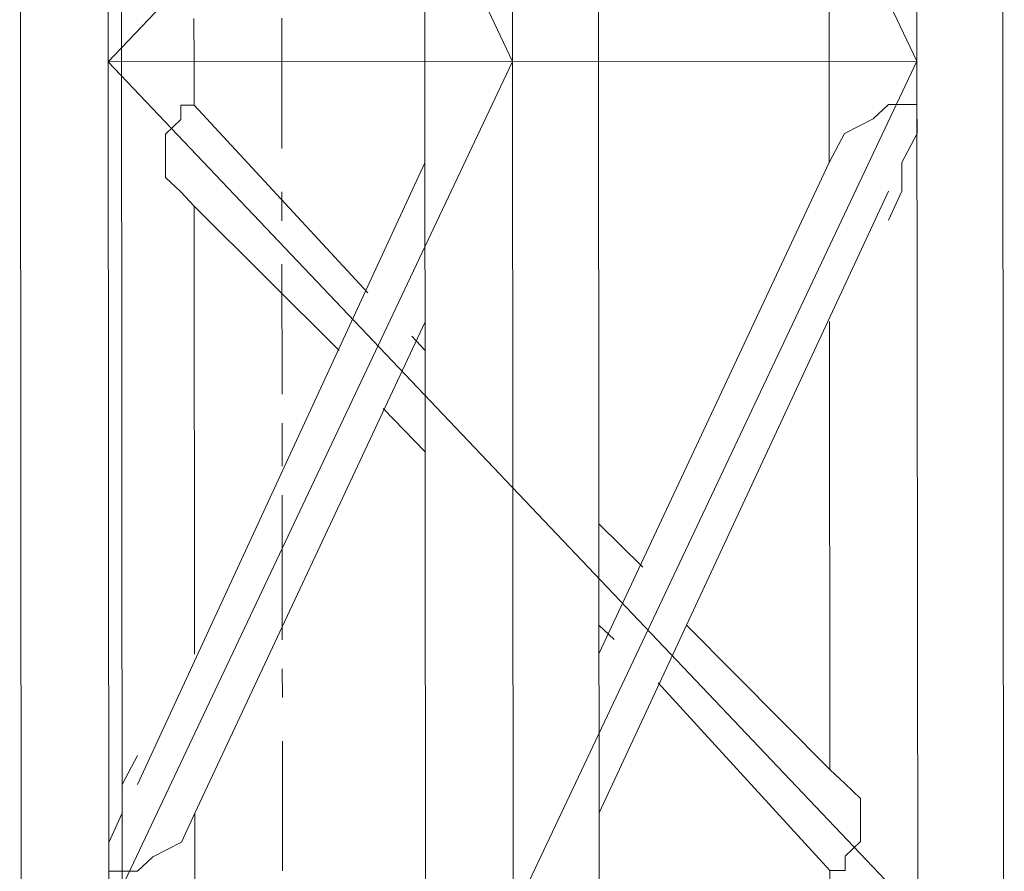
# Model space of a CAD drawing. Header units: inches. Extents: x -5850 to 5646, y 8947 to 13007.
# Tile 166 of 256: x -4345 to -4316, y 11013 to 11038. Entities that reach past the tile are written whole.
import ezdxf

# ---------------------------------------------------------------- set-up
doc = ezdxf.new("R2010")
doc.units = ezdxf.units.IN
doc.header["$MEASUREMENT"] = 0
doc.layers.add('at_Entity', color=7, linetype='Continuous')

msp = doc.modelspace()

# ---------------------------------------------------------------- linework, layer by layer
at = {"layer": 'at_Entity', "color": 7, "lineweight": 20}
for p, q in [((-4341.428, 10560.866), (-4342.113, 11327.941)), ((-4344.831, 11061.403), (-4344.808, 11036.482)), ((-4342.243, 11036.484), (-4342.266, 11061.405)), ((-4342.266, 11061.405), (-4330.421, 11036.494)), ((-4318.622, 11061.426), (-4342.243, 11036.484)), ((-4333.009, 11061.413), (-4332.986, 11036.492)), ((-4330.421, 11036.494), (-4330.444, 11061.415)), ((-4330.444, 11061.415), (-4318.599, 11036.505)), ((-4327.912, 11036.497), (-4327.934, 11061.418)), ((-4318.599, 11036.505), (-4318.622, 11061.426)), ((-4316.09, 11036.507), (-4316.112, 11061.428)), ((-4321.167, 11039.464), (-4321.164, 11036.503)), ((-4339.734, 11036.486), (-4339.735, 11037.757)), ((-4344.808, 11036.482), (-4344.764, 10986.64)), ((-4318.599, 11036.505), (-4342.243, 11036.484)), ((-4342.199, 10986.642), (-4342.243, 11036.484)), ((-4342.243, 11036.484), (-4318.577, 11011.584)), ((-4330.421, 11036.494), (-4342.221, 11011.563)), ((-4339.733, 11035.22), (-4339.734, 11036.486)), ((-4332.986, 11036.492), (-4332.942, 10986.65)), ((-4330.377, 10986.652), (-4330.421, 11036.494)), ((-4318.599, 11036.505), (-4330.399, 11011.573)), ((-4327.867, 10986.655), (-4327.912, 11036.497)), ((-4321.164, 11036.503), (-4321.162, 11033.547)), ((-4318.555, 10986.663), (-4318.599, 11036.505)), ((-4316.045, 10986.665), (-4316.09, 11036.507)), ((-4340.123, 11034.802), (-4340.123, 11035.22)), ((-4340.123, 11035.22), (-4339.733, 11035.22)), ((-4339.733, 11035.22), (-4334.653, 11029.738)), ((-4319.435, 11035.238), (-4319.88, 11034.82)), ((-4318.598, 11035.239), (-4319.435, 11035.238)), ((-4318.597, 11034.397), (-4318.598, 11035.239)), ((-4340.568, 11034.377), (-4340.123, 11034.802)), ((-4319.88, 11034.82), (-4320.716, 11034.395)), ((-4340.567, 11033.106), (-4340.568, 11034.377)), ((-4320.716, 11034.395), (-4321.162, 11033.547)), ((-4319.043, 11033.549), (-4318.597, 11034.397)), ((-4332.984, 11033.537), (-4341.388, 11015.367)), ((-4327.896, 11019.182), (-4321.162, 11033.547)), ((-4319.042, 11032.707), (-4319.043, 11033.549)), ((-4340.121, 11032.688), (-4340.567, 11033.106)), ((-4339.73, 11032.265), (-4340.121, 11032.688)), ((-4327.892, 11014.537), (-4319.432, 11032.707)), ((-4319.432, 11031.859), (-4319.042, 11032.707)), ((-4339.718, 11019.171), (-4339.73, 11032.265)), ((-4339.73, 11032.265), (-4335.488, 11028.047)), ((-4332.98, 11028.891), (-4339.714, 11014.526)), ((-4321.158, 11028.902), (-4321.146, 11015.809)), ((-4333.37, 11028.467), (-4332.979, 11028.049)), ((-4334.204, 11026.353), (-4332.976, 11025.088)), ((-4327.9, 11022.985), (-4326.616, 11021.715)), ((-4327.897, 11020.024), (-4327.451, 11019.606)), ((-4325.332, 11020.026), (-4321.146, 11015.809)), ((-4326.167, 11018.336), (-4321.143, 11012.853)), ((-4341.389, 11016.214), (-4341.834, 11015.366)), ((-4321.146, 11015.809), (-4320.699, 11015.385)), ((-4341.834, 11015.366), (-4341.833, 11014.524)), ((-4320.699, 11015.385), (-4320.253, 11014.962)), ((-4320.253, 11014.962), (-4320.252, 11013.696)), ((-4341.833, 11014.524), (-4342.223, 11013.676)), ((-4340.104, 11013.678), (-4339.714, 11014.526)), ((-4339.709, 11008.61), (-4339.714, 11014.526)), ((-4342.223, 11013.676), (-4342.222, 11012.834)), ((-4340.94, 11013.254), (-4340.104, 11013.678)), ((-4320.252, 11013.696), (-4320.698, 11013.272)), ((-4320.698, 11013.272), (-4320.697, 11012.853)), ((-4341.386, 11012.835), (-4340.94, 11013.254)), ((-4342.222, 11012.834), (-4341.386, 11012.835)), ((-4321.143, 11012.853), (-4321.141, 11010.316)), ((-4320.697, 11012.853), (-4321.143, 11012.853))]:
    msp.add_line(p, q, dxfattribs=at)
at = {"layer": 'at_Entity', "color": 3, "lineweight": 20}
for p, q in [((-4337.17, 11037.76), (-4337.167, 11033.957)), ((-4337.165, 11032.691), (-4337.165, 11031.843)), ((-4337.163, 11030.577), (-4337.16, 11026.774)), ((-4337.159, 11025.932), (-4337.158, 11024.666)), ((-4337.157, 11023.819), (-4337.154, 11019.597)), ((-4337.153, 11018.75), (-4337.152, 11017.908)), ((-4337.151, 11016.636), (-4337.148, 11012.839))]:
    msp.add_line(p, q, dxfattribs=at)

doc.saveas('drawing.dxf')
